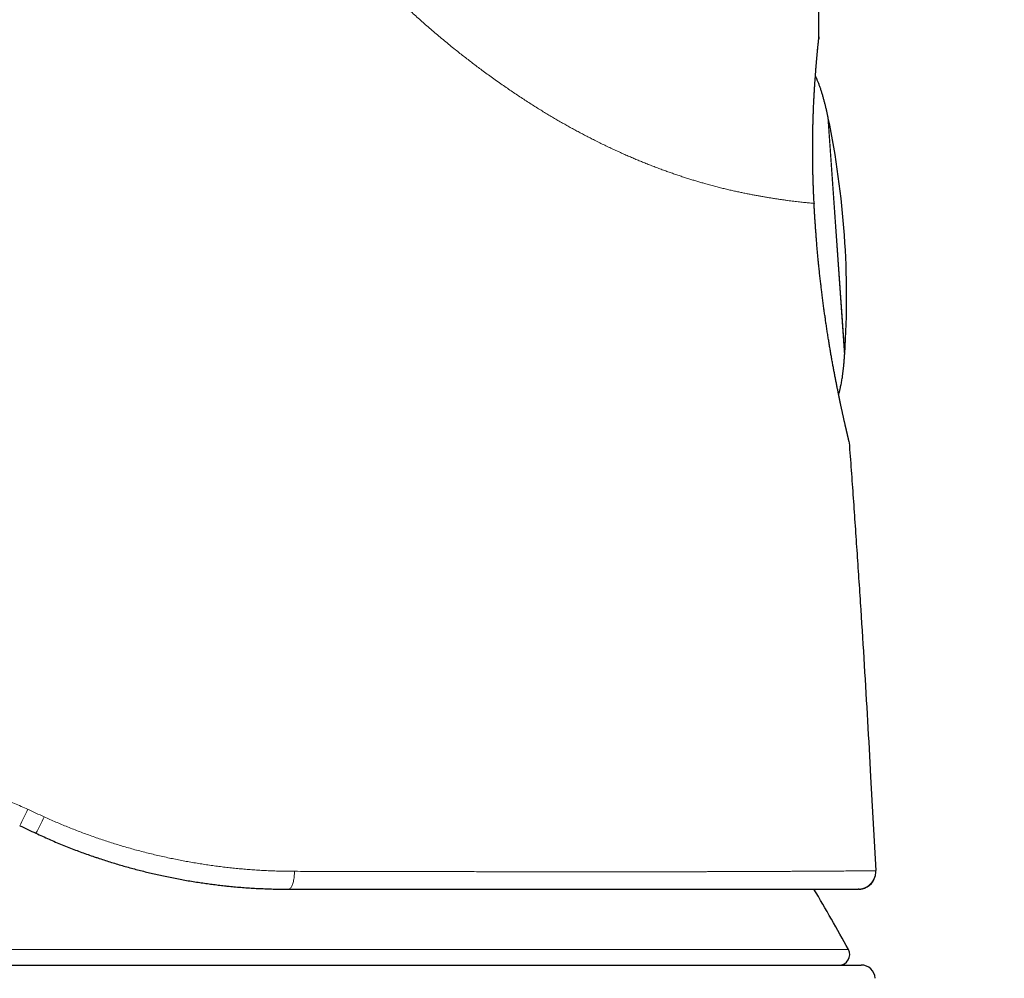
# Model space of a CAD drawing. Header units: millimetres. Extents: x 8 to 601, y 12 to 507.
# Tile 145 of 150: x 456 to 484, y 458 to 485. Entities that reach past the tile are written whole.
import ezdxf

# ---------------------------------------------------------------- set-up
doc = ezdxf.new("R2010")
doc.units = ezdxf.units.MM

msp = doc.modelspace()

# ---------------------------------------------------------------- linework, layer by layer
at = {"color": 8, "linetype": 'Continuous', "lineweight": 0}
for p, q in [((478.653, 482.703), (479.127, 475.92)), ((478.661, 482.666), (479.13, 475.958)), ((479.254, 473.46), (479.256, 473.436)), ((480.002, 461.104), (479.999, 461.094)), ((430.712, 459.005), (479.234, 459.005))]:
    msp.add_line(p, q, dxfattribs=at)
at = {"color": 7, "linetype": 'Continuous', "lineweight": 30}
for p, q in [((479.868, 463.92), (480.015, 461.248)), ((480.002, 461.104), (480.002, 461.104)), ((479.538, 460.721), (479.515, 460.72)), ((430.351, 458.562), (479.596, 458.562))]:
    msp.add_line(p, q, dxfattribs=at)
at = {"color": 7, "linetype": 'Continuous', "lineweight": 30, "flags": 128}
msp.add_lwpolyline([(478.395, 484.979), (478.394, 484.948), (478.391, 484.922)], dxfattribs=at)
at = {"color": 8, "linetype": 'Continuous', "lineweight": 0, "flags": 128}
msp.add_lwpolyline([(463.3, 460.72), (463.313, 460.722), (463.326, 460.726), (463.338, 460.733), (463.351, 460.743), (463.363, 460.756), (463.375, 460.771), (463.387, 460.789), (463.398, 460.809), (463.408, 460.832), (463.418, 460.857), (463.427, 460.884), (463.436, 460.912), (463.443, 460.943), (463.45, 460.975), (463.456, 461.009), (463.461, 461.044), (463.465, 461.08), (463.469, 461.116), (463.471, 461.153), (463.472, 461.191), (463.472, 461.229)], dxfattribs=at)
at = {"color": 7, "linetype": 'Continuous', "lineweight": 30}
for centre, radius, start, end in [((454.183, 477.584), 25, 4, 11.7288), ((454.183, 477.584), 25, 356.2712, 4), ((478.957, 473.414), 0.3, 8.82, 15.4703), ((479.515, 461.22), 0.5, 346.5648, 3.1337), ((479.515, 461.22), 0.5, 273.145, 345.4102), ((435.337, 435.067), 50, 28.6049, 30.8696), ((478.971, 458.862), 0.3, 270, 28.6049), ((479.596, 458.162), 0.4, 3.3019, 90)]:
    msp.add_arc(centre, radius, start, end, dxfattribs=at)
at = {"color": 8, "linetype": 'Continuous', "lineweight": 0}
for centre, radius, start, end in [((449.017, 466.051), 7.515, 332.0419, 335.9951), ((452.837, 464.268), 3.817, 329.1966, 337.0524)]:
    msp.add_arc(centre, radius, start, end, dxfattribs=at)
for points, knots in [([(460.225, 496.996), (460.236, 496.925), (460.257, 496.783), (460.292, 496.571), (460.331, 496.359), (460.373, 496.148), (460.418, 495.937), (460.466, 495.73), (460.515, 495.529), (460.567, 495.331), (460.621, 495.134), (460.678, 494.938), (460.738, 494.742), (460.8, 494.547), (460.865, 494.352), (460.932, 494.158), (461.002, 493.965), (461.074, 493.773), (461.147, 493.583), (461.223, 493.396), (461.301, 493.208), (461.383, 493.017), (461.47, 492.821), (461.562, 492.622), (461.656, 492.423), (461.752, 492.225), (461.852, 492.028), (461.951, 491.836), (462.051, 491.648), (462.151, 491.465), (462.253, 491.283), (462.357, 491.102), (462.467, 490.914), (462.584, 490.721), (462.707, 490.522), (462.833, 490.325), (462.96, 490.128), (463.091, 489.933), (463.223, 489.74), (463.358, 489.547), (463.492, 489.359), (463.627, 489.176), (463.76, 488.997), (463.896, 488.819), (464.034, 488.643), (464.173, 488.468), (464.312, 488.297), (464.449, 488.131), (464.585, 487.97), (464.722, 487.81), (464.861, 487.651), (465.001, 487.494), (465.142, 487.338), (465.284, 487.183), (465.428, 487.029), (465.573, 486.877), (465.718, 486.727), (465.863, 486.58), (466.008, 486.434), (466.155, 486.29), (466.298, 486.151), (466.439, 486.017), (466.576, 485.888), (466.714, 485.76), (466.853, 485.633), (466.993, 485.508), (467.132, 485.384), (467.278, 485.257), (467.428, 485.127), (467.583, 484.996), (467.739, 484.866), (467.895, 484.737), (468.043, 484.618), (468.183, 484.506), (468.314, 484.404), (468.445, 484.302), (468.576, 484.201), (468.708, 484.102), (468.847, 483.998), (468.994, 483.89), (469.149, 483.779), (469.304, 483.668), (469.455, 483.563), (469.602, 483.462), (469.745, 483.365), (469.888, 483.27), (470.031, 483.176), (470.173, 483.084), (470.315, 482.994), (470.452, 482.908), (470.586, 482.826), (470.715, 482.748), (470.843, 482.672), (470.972, 482.597), (471.099, 482.524), (471.226, 482.452), (471.353, 482.381), (471.479, 482.312), (471.605, 482.245), (471.73, 482.179), (471.854, 482.115), (471.985, 482.048), (472.122, 481.979), (472.266, 481.908), (472.409, 481.84), (472.547, 481.775), (472.681, 481.714), (472.81, 481.655), (472.938, 481.599), (473.065, 481.543), (473.191, 481.49), (473.316, 481.438), (473.444, 481.386), (473.575, 481.334), (473.708, 481.282), (473.84, 481.232), (473.971, 481.183), (474.1, 481.137), (474.227, 481.092), (474.353, 481.049), (474.477, 481.007), (474.6, 480.967), (474.72, 480.929), (474.838, 480.893), (474.953, 480.858), (475.067, 480.825), (475.19, 480.79), (475.322, 480.753), (475.462, 480.716), (475.599, 480.681), (475.733, 480.648), (475.863, 480.617), (475.99, 480.588), (476.113, 480.561), (476.233, 480.536), (476.352, 480.512), (476.467, 480.489), (476.581, 480.467), (476.692, 480.447), (476.799, 480.428), (476.904, 480.41), (477.005, 480.394), (477.107, 480.378), (477.209, 480.362), (477.311, 480.347), (477.409, 480.333), (477.503, 480.32), (477.593, 480.308), (477.68, 480.297), (477.763, 480.287), (477.843, 480.278), (477.921, 480.27), (477.996, 480.262), (478.066, 480.255), (478.133, 480.248), (478.196, 480.243), (478.235, 480.239), (478.254, 480.238)], [0, 0, 0, 0, 0.006533, 0.013067, 0.0196, 0.026133, 0.032666, 0.039199, 0.045358, 0.051517, 0.057676, 0.063836, 0.069995, 0.076155, 0.082316, 0.088477, 0.094638, 0.100799, 0.10685, 0.112901, 0.118952, 0.125003, 0.131538, 0.138072, 0.144607, 0.151141, 0.157675, 0.164209, 0.170369, 0.17653, 0.18269, 0.18885, 0.195009, 0.201884, 0.208758, 0.215632, 0.222506, 0.22938, 0.236253, 0.243127, 0.250001, 0.256533, 0.263065, 0.269598, 0.276131, 0.282664, 0.289198, 0.295358, 0.301518, 0.307678, 0.313838, 0.319998, 0.326159, 0.332319, 0.33848, 0.344641, 0.350802, 0.356852, 0.362903, 0.368953, 0.375003, 0.380603, 0.386203, 0.391802, 0.397401, 0.403, 0.408599, 0.414198, 0.420358, 0.426517, 0.432677, 0.438837, 0.444997, 0.45013, 0.455264, 0.460398, 0.465531, 0.470665, 0.475799, 0.48185, 0.487901, 0.493952, 0.500004, 0.505605, 0.511206, 0.516806, 0.522407, 0.528007, 0.533606, 0.539205, 0.544338, 0.54947, 0.554601, 0.559733, 0.564864, 0.569996, 0.575128, 0.58026, 0.585392, 0.590525, 0.595658, 0.600791, 0.606842, 0.612893, 0.618944, 0.624996, 0.630597, 0.636198, 0.641799, 0.647399, 0.653, 0.6586, 0.6642, 0.67036, 0.67652, 0.68268, 0.68884, 0.695001, 0.701161, 0.70732, 0.71348, 0.719639, 0.725798, 0.731848, 0.737897, 0.743947, 0.749997, 0.757837, 0.765678, 0.773519, 0.78136, 0.789201, 0.796901, 0.804602, 0.812302, 0.820002, 0.827859, 0.835716, 0.843573, 0.85143, 0.859287, 0.867142, 0.874998, 0.883745, 0.892493, 0.90124, 0.909989, 0.918737, 0.927487, 0.936237, 0.944987, 0.954155, 0.963324, 0.972493, 0.981662, 0.990831, 1, 1, 1, 1]), ([(478.254, 480.238), (478.253, 480.261), (478.25, 480.307), (478.247, 480.375), (478.244, 480.444), (478.241, 480.512), (478.238, 480.579), (478.235, 480.646), (478.232, 480.712), (478.23, 480.778), (478.228, 480.848), (478.225, 480.922), (478.223, 481), (478.221, 481.078), (478.219, 481.155), (478.218, 481.232), (478.216, 481.309), (478.215, 481.386), (478.214, 481.462), (478.213, 481.537), (478.213, 481.612), (478.213, 481.687), (478.212, 481.759), (478.213, 481.83), (478.213, 481.898), (478.213, 481.966), (478.214, 482.034), (478.214, 482.102), (478.215, 482.17), (478.216, 482.239), (478.218, 482.307), (478.219, 482.374), (478.221, 482.441), (478.222, 482.506), (478.224, 482.571), (478.226, 482.636), (478.228, 482.701), (478.23, 482.767), (478.233, 482.832), (478.235, 482.895), (478.238, 482.958), (478.241, 483.021), (478.244, 483.082), (478.247, 483.142), (478.25, 483.202), (478.253, 483.261), (478.256, 483.319), (478.26, 483.375), (478.263, 483.429), (478.266, 483.481), (478.269, 483.533), (478.273, 483.584), (478.276, 483.634), (478.28, 483.684), (478.283, 483.733), (478.287, 483.781), (478.29, 483.828), (478.294, 483.875), (478.298, 483.92), (478.301, 483.965), (478.305, 484.01), (478.309, 484.054), (478.312, 484.099), (478.316, 484.142), (478.32, 484.185), (478.323, 484.226), (478.327, 484.266), (478.331, 484.305), (478.334, 484.342), (478.337, 484.379), (478.341, 484.415), (478.344, 484.45), (478.347, 484.483), (478.35, 484.514), (478.353, 484.544), (478.356, 484.574), (478.359, 484.602), (478.361, 484.629), (478.364, 484.655), (478.367, 484.681), (478.369, 484.705), (478.371, 484.729), (478.373, 484.751), (478.376, 484.772), (478.378, 484.793), (478.379, 484.812), (478.381, 484.831), (478.383, 484.849), (478.385, 484.866), (478.386, 484.882), (478.388, 484.896), (478.389, 484.91), (478.39, 484.922), (478.391, 484.933), (478.392, 484.943), (478.393, 484.952), (478.394, 484.959), (478.394, 484.965), (478.395, 484.97), (478.395, 484.974), (478.395, 484.977), (478.395, 484.978), (478.395, 484.978), (478.395, 484.979)], [0, 0, 0, 0, 0.008782, 0.017551, 0.026311, 0.035062, 0.043806, 0.052389, 0.060968, 0.069545, 0.078122, 0.088334, 0.098549, 0.108771, 0.119002, 0.129289, 0.139615, 0.149921, 0.160209, 0.170481, 0.180739, 0.190986, 0.201224, 0.21087, 0.220512, 0.230152, 0.23979, 0.24943, 0.259477, 0.269491, 0.279473, 0.289425, 0.299349, 0.309247, 0.319122, 0.328974, 0.339273, 0.349553, 0.359814, 0.370061, 0.380294, 0.390516, 0.400729, 0.410936, 0.421139, 0.43134, 0.441541, 0.451745, 0.461371, 0.471002, 0.480642, 0.490293, 0.499955, 0.509701, 0.519452, 0.52921, 0.538979, 0.54876, 0.558554, 0.568365, 0.578194, 0.588513, 0.598858, 0.609229, 0.61963, 0.629964, 0.640191, 0.650421, 0.660656, 0.6709, 0.681154, 0.691421, 0.701704, 0.711416, 0.721147, 0.730898, 0.740672, 0.750471, 0.760273, 0.770067, 0.779853, 0.789635, 0.799414, 0.809194, 0.818976, 0.828764, 0.839025, 0.849298, 0.859584, 0.869888, 0.880202, 0.890494, 0.900764, 0.911015, 0.92125, 0.931472, 0.941684, 0.95189, 0.961508, 0.971126, 0.980746, 0.990369, 1, 1, 1, 1]), ([(478.253, 480.238), (478.255, 480.214), (478.257, 480.167), (478.261, 480.095), (478.265, 480.024), (478.27, 479.953), (478.274, 479.882), (478.279, 479.812), (478.284, 479.742), (478.288, 479.673), (478.292, 479.626), (478.293, 479.603)], [0, 0, 0, 0, 0.1127541, 0.2252714, 0.3375724, 0.4496772, 0.5616059, 0.6713838, 0.7810298, 0.8905624, 1, 1, 1, 1]), ([(478.254, 480.238), (478.254, 480.238), (478.255, 480.237), (478.255, 480.237), (478.256, 480.236), (478.256, 480.236), (478.257, 480.235), (478.257, 480.235), (478.258, 480.234), (478.258, 480.234), (478.258, 480.233), (478.259, 480.233), (478.259, 480.232), (478.259, 480.231), (478.259, 480.231), (478.259, 480.23), (478.259, 480.23), (478.259, 480.23)], [0, 0, 0, 0, 0.0651788, 0.130722, 0.196628, 0.2628947, 0.3295201, 0.3953028, 0.4614271, 0.5278908, 0.5946914, 0.6631999, 0.7320535, 0.8012492, 0.870784, 0.9406544, 1, 1, 1, 1]), ([(478.293, 479.603), (478.295, 479.579), (478.298, 479.53), (478.303, 479.456), (478.308, 479.382), (478.314, 479.309), (478.319, 479.236), (478.325, 479.163), (478.33, 479.091), (478.336, 479.018), (478.343, 478.946), (478.349, 478.873), (478.356, 478.799), (478.362, 478.726), (478.369, 478.652), (478.376, 478.579), (478.383, 478.506), (478.391, 478.43), (478.399, 478.352), (478.408, 478.271), (478.416, 478.19), (478.425, 478.11), (478.434, 478.029), (478.444, 477.949), (478.453, 477.869), (478.462, 477.793), (478.471, 477.72), (478.48, 477.65), (478.488, 477.581), (478.496, 477.524), (478.501, 477.481), (478.505, 477.45), (478.509, 477.419), (478.513, 477.388), (478.517, 477.358), (478.521, 477.327), (478.525, 477.299), (478.529, 477.271), (478.533, 477.242), (478.538, 477.207), (478.543, 477.169), (478.549, 477.129), (478.554, 477.087), (478.561, 477.041), (478.568, 476.991), (478.576, 476.938), (478.583, 476.885), (478.591, 476.833), (478.598, 476.784), (478.606, 476.732), (478.614, 476.678), (478.623, 476.621), (478.633, 476.559), (478.643, 476.49), (478.655, 476.414), (478.668, 476.336), (478.68, 476.26), (478.692, 476.188), (478.703, 476.122), (478.714, 476.061), (478.724, 476.001), (478.734, 475.944), (478.743, 475.888), (478.753, 475.834), (478.762, 475.783), (478.771, 475.734), (478.78, 475.682), (478.79, 475.629), (478.8, 475.575), (478.809, 475.523), (478.819, 475.473), (478.827, 475.426), (478.836, 475.383), (478.843, 475.344), (478.85, 475.307), (478.858, 475.27), (478.865, 475.231), (478.873, 475.19), (478.882, 475.147), (478.89, 475.103), (478.899, 475.058), (478.909, 475.011), (478.918, 474.963), (478.928, 474.917), (478.937, 474.873), (478.945, 474.832), (478.954, 474.79), (478.962, 474.747), (478.971, 474.704), (478.98, 474.661), (478.989, 474.617), (478.999, 474.573), (479.008, 474.529), (479.018, 474.484), (479.027, 474.44), (479.036, 474.398), (479.045, 474.357), (479.053, 474.319), (479.062, 474.28), (479.07, 474.241), (479.079, 474.202), (479.087, 474.166), (479.094, 474.131), (479.102, 474.098), (479.109, 474.067), (479.115, 474.038), (479.121, 474.011), (479.127, 473.986), (479.132, 473.962), (479.138, 473.937), (479.144, 473.91), (479.151, 473.881), (479.157, 473.853), (479.164, 473.826), (479.17, 473.799), (479.176, 473.774), (479.181, 473.75), (479.187, 473.726), (479.192, 473.703), (479.197, 473.681), (479.202, 473.66), (479.207, 473.64), (479.212, 473.62), (479.216, 473.602), (479.22, 473.584), (479.224, 473.568), (479.228, 473.552), (479.232, 473.537), (479.235, 473.524), (479.238, 473.511), (479.241, 473.499), (479.243, 473.488), (479.246, 473.479), (479.248, 473.47), (479.25, 473.462), (479.252, 473.455), (479.253, 473.449), (479.254, 473.445), (479.255, 473.441), (479.256, 473.438), (479.256, 473.436), (479.256, 473.436), (479.256, 473.436)], [0, 0, 0, 0, 0.007868, 0.015732, 0.023593, 0.031452, 0.039308, 0.047022, 0.054735, 0.062447, 0.070157, 0.078024, 0.08589, 0.093756, 0.101622, 0.109489, 0.117355, 0.125222, 0.133983, 0.142745, 0.151508, 0.160272, 0.169038, 0.177804, 0.186572, 0.195341, 0.203059, 0.210778, 0.218499, 0.22622, 0.229687, 0.233154, 0.236622, 0.240089, 0.243557, 0.247025, 0.250494, 0.253113, 0.256423, 0.260423, 0.265113, 0.269473, 0.274296, 0.279583, 0.285334, 0.291549, 0.298228, 0.303802, 0.309662, 0.315808, 0.322242, 0.328961, 0.335968, 0.344753, 0.353951, 0.363561, 0.373583, 0.382344, 0.390436, 0.398291, 0.405909, 0.41329, 0.420562, 0.427588, 0.434369, 0.440905, 0.447195, 0.455061, 0.462506, 0.469531, 0.476591, 0.483168, 0.489263, 0.494876, 0.500007, 0.505375, 0.511074, 0.517103, 0.523463, 0.530153, 0.537047, 0.544259, 0.551792, 0.559644, 0.566156, 0.572873, 0.579795, 0.586922, 0.594254, 0.601655, 0.609253, 0.61705, 0.625044, 0.633516, 0.641776, 0.649825, 0.657663, 0.66529, 0.672705, 0.681172, 0.689346, 0.697225, 0.70481, 0.712246, 0.719375, 0.726197, 0.732713, 0.738922, 0.744824, 0.750419, 0.758235, 0.76605, 0.773864, 0.781678, 0.789491, 0.797165, 0.804838, 0.812512, 0.820185, 0.828014, 0.835844, 0.843674, 0.851504, 0.859335, 0.867167, 0.874999, 0.882816, 0.890634, 0.898454, 0.906277, 0.914101, 0.921788, 0.929479, 0.937172, 0.94487, 0.952729, 0.960592, 0.968461, 0.976336, 0.984217, 0.992105, 1, 1, 1, 1]), ([(455.882, 462.994), (455.82, 463.022), (455.696, 463.078), (455.508, 463.16), (455.319, 463.239), (455.13, 463.317), (454.94, 463.392), (454.752, 463.463), (454.568, 463.531), (454.387, 463.596), (454.205, 463.659), (454.022, 463.72), (453.832, 463.781), (453.634, 463.842), (453.428, 463.903), (453.222, 463.961), (453.015, 464.017), (452.807, 464.071), (452.599, 464.122), (452.391, 464.171), (452.185, 464.216), (451.983, 464.258), (451.784, 464.297), (451.584, 464.335), (451.384, 464.369), (451.184, 464.402), (450.987, 464.432), (450.794, 464.459), (450.605, 464.483), (450.415, 464.506), (450.226, 464.526), (450.036, 464.544), (449.846, 464.561), (449.656, 464.575), (449.466, 464.588), (449.276, 464.598), (449.088, 464.606), (448.9, 464.613), (448.714, 464.617), (448.527, 464.619), (448.403, 464.619), (448.341, 464.619)], [0, 0, 0, 0, 0.026088, 0.052164, 0.078229, 0.104285, 0.130332, 0.156372, 0.180918, 0.205459, 0.229997, 0.254531, 0.279064, 0.306444, 0.333823, 0.361205, 0.388589, 0.415977, 0.443372, 0.470773, 0.498183, 0.524241, 0.550308, 0.576388, 0.602481, 0.628588, 0.654712, 0.679358, 0.704022, 0.728703, 0.753404, 0.778126, 0.802869, 0.827636, 0.852428, 0.877246, 0.902092, 0.926523, 0.950983, 0.975475, 1, 1, 1, 1]), ([(456.351, 462.78), (456.273, 462.815), (456.117, 462.887), (455.96, 462.958), (455.882, 462.994)], [0, 0, 0, 0, 0.500029, 1, 1, 1, 1]), ([(463.472, 461.229), (463.41, 461.229), (463.286, 461.23), (463.098, 461.233), (462.911, 461.239), (462.723, 461.247), (462.535, 461.256), (462.35, 461.268), (462.169, 461.281), (461.991, 461.296), (461.813, 461.313), (461.635, 461.331), (461.458, 461.352), (461.28, 461.374), (461.102, 461.398), (460.924, 461.424), (460.746, 461.452), (460.569, 461.482), (460.394, 461.513), (460.219, 461.546), (460.045, 461.58), (459.866, 461.618), (459.683, 461.658), (459.495, 461.702), (459.308, 461.747), (459.121, 461.795), (458.935, 461.845), (458.752, 461.896), (458.573, 461.948), (458.399, 462.001), (458.224, 462.056), (458.05, 462.113), (457.877, 462.171), (457.704, 462.232), (457.531, 462.294), (457.359, 462.358), (457.187, 462.425), (457.018, 462.493), (456.849, 462.562), (456.683, 462.632), (456.517, 462.705), (456.406, 462.755), (456.351, 462.78)], [0, 0, 0, 0, 0.026497, 0.052955, 0.079378, 0.105765, 0.132119, 0.158441, 0.183232, 0.207998, 0.23274, 0.257459, 0.282157, 0.306835, 0.331494, 0.356135, 0.38076, 0.405369, 0.429526, 0.45367, 0.477803, 0.501927, 0.527967, 0.553998, 0.580022, 0.606039, 0.632052, 0.658061, 0.682582, 0.707103, 0.731624, 0.756148, 0.780674, 0.805205, 0.829741, 0.854284, 0.878835, 0.903396, 0.927528, 0.951672, 0.975829, 1, 1, 1, 1]), ([(480.015, 461.248), (480.014, 461.248), (480.013, 461.248), (480.005, 461.248), (479.992, 461.247), (479.974, 461.247), (479.951, 461.247), (479.922, 461.247), (479.89, 461.246), (479.854, 461.246), (479.815, 461.245), (479.772, 461.245), (479.725, 461.244), (479.674, 461.244), (479.615, 461.243), (479.548, 461.242), (479.471, 461.241), (479.389, 461.241), (479.301, 461.24), (479.208, 461.239), (479.11, 461.238), (479.008, 461.237), (478.901, 461.237), (478.792, 461.236), (478.681, 461.235), (478.568, 461.235), (478.451, 461.234), (478.329, 461.233), (478.203, 461.232), (478.073, 461.232), (477.933, 461.231), (477.785, 461.23), (477.627, 461.229), (477.463, 461.228), (477.295, 461.227), (477.126, 461.227), (476.956, 461.226), (476.785, 461.225), (476.666, 461.224), (476.601, 461.224), (476.592, 461.224), (476.583, 461.224), (476.573, 461.224), (476.564, 461.224), (476.555, 461.224), (476.549, 461.224), (476.543, 461.224), (476.535, 461.223), (476.523, 461.223), (476.508, 461.223), (476.49, 461.223), (476.468, 461.223), (476.439, 461.223), (476.403, 461.223), (476.358, 461.223), (476.307, 461.223), (476.251, 461.222), (476.189, 461.222), (476.121, 461.222), (476.048, 461.222), (475.968, 461.221), (475.885, 461.221), (475.798, 461.221), (475.707, 461.221), (475.611, 461.22), (475.508, 461.22), (475.4, 461.22), (475.287, 461.22), (475.168, 461.219), (475.043, 461.219), (474.911, 461.219), (474.773, 461.218), (474.628, 461.218), (474.476, 461.218), (474.318, 461.218), (474.185, 461.218), (474.1, 461.218), (474.065, 461.217), (474.05, 461.217), (474.037, 461.217), (473.985, 461.217), (473.856, 461.217), (473.647, 461.217), (473.396, 461.217), (473.141, 461.217), (472.882, 461.217), (472.619, 461.217), (472.353, 461.217), (472.082, 461.217), (471.808, 461.217), (471.53, 461.217), (471.25, 461.217), (470.969, 461.217), (470.685, 461.217), (470.398, 461.218), (470.116, 461.218), (469.837, 461.218), (469.563, 461.218), (469.286, 461.219), (469.007, 461.219), (468.725, 461.219), (468.441, 461.22), (468.144, 461.22), (467.835, 461.221), (467.514, 461.221), (467.189, 461.222), (466.862, 461.222), (466.532, 461.223), (466.199, 461.223), (465.864, 461.224), (465.526, 461.225), (465.186, 461.225), (464.845, 461.226), (464.504, 461.227), (464.162, 461.227), (463.819, 461.228), (463.588, 461.229), (463.472, 461.229)], [0, 0, 0, 0, 0.011269, 0.022541, 0.033815, 0.045092, 0.05637, 0.067648, 0.078927, 0.089265, 0.099601, 0.109935, 0.120267, 0.130595, 0.140918, 0.1533, 0.165672, 0.178034, 0.190384, 0.20272, 0.214822, 0.226907, 0.238974, 0.251022, 0.262168, 0.27332, 0.284477, 0.295657, 0.306844, 0.318036, 0.329232, 0.341551, 0.353874, 0.366199, 0.378527, 0.390855, 0.402363, 0.413871, 0.425377, 0.425973, 0.426568, 0.427164, 0.427759, 0.428354, 0.42895, 0.429469, 0.429563, 0.430247, 0.430997, 0.43188, 0.433104, 0.434515, 0.436113, 0.438594, 0.441424, 0.444601, 0.448128, 0.452002, 0.456146, 0.460625, 0.46544, 0.470591, 0.475646, 0.480987, 0.486613, 0.492526, 0.498723, 0.505088, 0.511728, 0.518643, 0.525834, 0.533301, 0.541043, 0.549061, 0.557354, 0.565797, 0.569597, 0.570349, 0.571104, 0.57186, 0.572371, 0.579035, 0.591329, 0.603623, 0.615915, 0.628207, 0.640498, 0.652789, 0.66508, 0.67737, 0.68966, 0.701951, 0.714021, 0.726092, 0.738163, 0.750234, 0.761408, 0.772582, 0.783757, 0.794932, 0.806109, 0.817285, 0.828463, 0.84076, 0.853059, 0.86536, 0.877662, 0.889967, 0.902275, 0.914586, 0.9269, 0.939218, 0.951541, 0.963647, 0.975759, 0.987877, 1, 1, 1, 1])]:
    msp.add_open_spline(points, degree=3, knots=knots, dxfattribs=at)
at = {"color": 7, "linetype": 'Continuous', "lineweight": 30}
for points, knots in [([(478.395, 484.979), (478.394, 485.097), (478.391, 485.334), (478.393, 485.689), (478.4, 486.044), (478.411, 486.355), (478.425, 486.622), (478.439, 486.845), (478.456, 487.068), (478.476, 487.29), (478.498, 487.5), (478.521, 487.697), (478.546, 487.881), (478.573, 488.066), (478.602, 488.249), (478.635, 488.433), (478.667, 488.602), (478.7, 488.758), (478.732, 488.901), (478.765, 489.043), (478.801, 489.185), (478.839, 489.327), (478.876, 489.458), (478.913, 489.581), (478.948, 489.694), (478.985, 489.806), (479.024, 489.918), (479.064, 490.03), (479.104, 490.138), (479.146, 490.244), (479.188, 490.348), (479.231, 490.451), (479.276, 490.553), (479.323, 490.654), (479.371, 490.755), (479.42, 490.855), (479.471, 490.955), (479.524, 491.053), (479.574, 491.144), (479.621, 491.227), (479.666, 491.303), (479.711, 491.378), (479.757, 491.452), (479.807, 491.53), (479.86, 491.611), (479.917, 491.695), (479.976, 491.778), (480.035, 491.86), (480.096, 491.942), (480.158, 492.022), (480.219, 492.099), (480.28, 492.174), (480.34, 492.245), (480.4, 492.315), (480.462, 492.385), (480.525, 492.454), (480.588, 492.522), (480.653, 492.589), (480.718, 492.655), (480.785, 492.72), (480.852, 492.785), (480.92, 492.848), (480.992, 492.915), (481.07, 492.984), (481.153, 493.055), (481.237, 493.126), (481.324, 493.196), (481.412, 493.265), (481.502, 493.335), (481.593, 493.402), (481.685, 493.469), (481.779, 493.534), (481.872, 493.598), (481.97, 493.663), (482.072, 493.729), (482.179, 493.795), (482.286, 493.86), (482.393, 493.923), (482.512, 493.99), (482.642, 494.062), (482.783, 494.137), (482.925, 494.209), (483.068, 494.28), (483.212, 494.349), (483.357, 494.415), (483.509, 494.483), (483.615, 494.528), (483.671, 494.552)], [0, 0, 0, 0, 0.030144, 0.060287, 0.090433, 0.120582, 0.139534, 0.158486, 0.177437, 0.196388, 0.215341, 0.231136, 0.24693, 0.262724, 0.278516, 0.294308, 0.310099, 0.322508, 0.334918, 0.34733, 0.359741, 0.372151, 0.38456, 0.39461, 0.404659, 0.414708, 0.424756, 0.434805, 0.444855, 0.454331, 0.463809, 0.473286, 0.482764, 0.492241, 0.501718, 0.511194, 0.520669, 0.530143, 0.539616, 0.54706, 0.554503, 0.561946, 0.569389, 0.576833, 0.585446, 0.59406, 0.602674, 0.611288, 0.619902, 0.628517, 0.637131, 0.645028, 0.652924, 0.660821, 0.668717, 0.676612, 0.684508, 0.692403, 0.700297, 0.708192, 0.716087, 0.723982, 0.731878, 0.741184, 0.750491, 0.759799, 0.769107, 0.778758, 0.788408, 0.798058, 0.807707, 0.817355, 0.827002, 0.836649, 0.84726, 0.857871, 0.868484, 0.879097, 0.889711, 0.90325, 0.916789, 0.930328, 0.943866, 0.957402, 0.970939, 0.984476, 1, 1, 1, 1]), ([(478.259, 480.229), (478.258, 480.251), (478.256, 480.293), (478.253, 480.355), (478.25, 480.417), (478.247, 480.477), (478.244, 480.542), (478.242, 480.612), (478.239, 480.686), (478.236, 480.755), (478.234, 480.821), (478.232, 480.882), (478.23, 480.942), (478.229, 481), (478.227, 481.057), (478.226, 481.116), (478.225, 481.176), (478.224, 481.238), (478.223, 481.299), (478.222, 481.357), (478.221, 481.418), (478.22, 481.483), (478.22, 481.55), (478.219, 481.615), (478.219, 481.678), (478.219, 481.739), (478.219, 481.796), (478.219, 481.849), (478.219, 481.9), (478.22, 481.949), (478.22, 481.998), (478.22, 482.051), (478.221, 482.108), (478.222, 482.169), (478.223, 482.229), (478.224, 482.29), (478.225, 482.351), (478.226, 482.411), (478.227, 482.472), (478.229, 482.533), (478.231, 482.593), (478.232, 482.654), (478.234, 482.713), (478.236, 482.775), (478.238, 482.837), (478.241, 482.901), (478.243, 482.964), (478.246, 483.026), (478.249, 483.087), (478.252, 483.148), (478.255, 483.208), (478.258, 483.267), (478.261, 483.325), (478.264, 483.382), (478.267, 483.438), (478.271, 483.493), (478.274, 483.546), (478.277, 483.598), (478.281, 483.647), (478.284, 483.695), (478.287, 483.741), (478.291, 483.787), (478.294, 483.832), (478.297, 483.876), (478.3, 483.921), (478.304, 483.966), (478.307, 484.012), (478.311, 484.057), (478.314, 484.101), (478.318, 484.143), (478.321, 484.185), (478.324, 484.225), (478.328, 484.265), (478.331, 484.303), (478.334, 484.341), (478.337, 484.377), (478.34, 484.411), (478.343, 484.445), (478.346, 484.475), (478.349, 484.503), (478.351, 484.528), (478.353, 484.553), (478.356, 484.577), (478.358, 484.601), (478.36, 484.625), (478.363, 484.648), (478.365, 484.671), (478.367, 484.693), (478.369, 484.716), (478.371, 484.737), (478.374, 484.758), (478.376, 484.778), (478.378, 484.8), (478.381, 484.824), (478.383, 484.85), (478.386, 484.876), (478.389, 484.898), (478.39, 484.917), (478.392, 484.933), (478.393, 484.948), (478.394, 484.959), (478.394, 484.964), (478.394, 484.966)], [0, 0, 0, 0, 0.008531, 0.016929, 0.025194, 0.033325, 0.041324, 0.051598, 0.061645, 0.071465, 0.080042, 0.088439, 0.096656, 0.104693, 0.112551, 0.120229, 0.129206, 0.137924, 0.146385, 0.154588, 0.162534, 0.172549, 0.182123, 0.191255, 0.200663, 0.209552, 0.217922, 0.225773, 0.233132, 0.240386, 0.247666, 0.254973, 0.264196, 0.273462, 0.28277, 0.29212, 0.301513, 0.31112, 0.320771, 0.330467, 0.340208, 0.349993, 0.359821, 0.36966, 0.380484, 0.391308, 0.402134, 0.412961, 0.42379, 0.434621, 0.445455, 0.456292, 0.467133, 0.477977, 0.488633, 0.499293, 0.509961, 0.520635, 0.530515, 0.540392, 0.550265, 0.560135, 0.570001, 0.579865, 0.589726, 0.600571, 0.611412, 0.622252, 0.633089, 0.643925, 0.65476, 0.665593, 0.676426, 0.687258, 0.69809, 0.708728, 0.719365, 0.730003, 0.740641, 0.749258, 0.757961, 0.766793, 0.775755, 0.784846, 0.794068, 0.803419, 0.812901, 0.822974, 0.833191, 0.843552, 0.854057, 0.864707, 0.875501, 0.891967, 0.908973, 0.926805, 0.945483, 0.957666, 0.970195, 0.983077, 0.996315, 1, 1, 1, 1]), ([(478.653, 482.703), (478.646, 482.734), (478.633, 482.796), (478.613, 482.888), (478.591, 482.982), (478.568, 483.075), (478.544, 483.169), (478.517, 483.263), (478.49, 483.356), (478.466, 483.432), (478.446, 483.492), (478.43, 483.537), (478.415, 483.58), (478.399, 483.623), (478.383, 483.665), (478.366, 483.706), (478.351, 483.742), (478.338, 483.773), (478.326, 483.8), (478.315, 483.825), (478.305, 483.847), (478.298, 483.86), (478.296, 483.864)], [0, 0, 0, 0, 0.077378, 0.155357, 0.23407, 0.313456, 0.393292, 0.473227, 0.552814, 0.63154, 0.670633, 0.7093, 0.747474, 0.785089, 0.822081, 0.858393, 0.893971, 0.917983, 0.941613, 0.964852, 0.987691, 1, 1, 1, 1]), ([(478.661, 482.665), (478.66, 482.669), (478.659, 482.677), (478.656, 482.687), (478.655, 482.696), (478.653, 482.701), (478.653, 482.704)], [0, 0, 0, 0, 0.339906, 0.559886, 0.779913, 1, 1, 1, 1]), ([(478.259, 480.23), (478.259, 480.23), (478.259, 480.23), (478.259, 480.229), (478.259, 480.229), (478.259, 480.228), (478.259, 480.227), (478.259, 480.227), (478.258, 480.226), (478.258, 480.226), (478.258, 480.226), (478.258, 480.226)], [0, 0, 0, 0, 0.020968, 0.157183, 0.293726, 0.430886, 0.568656, 0.707027, 0.845991, 0.983043, 1, 1, 1, 1]), ([(478.297, 479.599), (478.297, 479.607), (478.295, 479.627), (478.293, 479.66), (478.29, 479.699), (478.287, 479.742), (478.284, 479.788), (478.281, 479.837), (478.278, 479.887), (478.274, 479.939), (478.271, 479.992), (478.268, 480.048), (478.264, 480.106), (478.261, 480.166), (478.259, 480.206), (478.258, 480.226)], [0, 0, 0, 0, 0.037279, 0.095456, 0.158545, 0.226559, 0.299509, 0.377413, 0.46029, 0.540649, 0.625225, 0.714044, 0.807132, 0.90452, 1, 1, 1, 1]), ([(478.297, 479.599), (478.298, 479.599), (478.298, 479.599), (478.298, 479.599), (478.298, 479.599), (478.298, 479.6), (478.299, 479.6), (478.299, 479.6), (478.299, 479.6), (478.299, 479.601), (478.299, 479.601), (478.298, 479.601), (478.298, 479.601), (478.298, 479.601), (478.298, 479.602), (478.297, 479.602), (478.297, 479.602), (478.297, 479.602), (478.296, 479.602), (478.296, 479.603), (478.295, 479.603), (478.294, 479.603), (478.294, 479.603), (478.293, 479.603)], [0, 0, 0, 0, 0.030471, 0.079083, 0.127485, 0.175674, 0.223648, 0.271403, 0.318834, 0.366043, 0.413027, 0.459784, 0.506311, 0.551783, 0.59703, 0.642049, 0.686841, 0.739863, 0.792557, 0.84492, 0.896949, 0.948643, 1, 1, 1, 1]), ([(479.254, 473.46), (479.253, 473.462), (479.252, 473.466), (479.251, 473.475), (479.248, 473.484), (479.246, 473.495), (479.243, 473.506), (479.24, 473.519), (479.237, 473.532), (479.234, 473.545), (479.23, 473.558), (479.227, 473.573), (479.223, 473.589), (479.219, 473.606), (479.215, 473.623), (479.211, 473.64), (479.207, 473.657), (479.203, 473.675), (479.198, 473.693), (479.194, 473.713), (479.189, 473.732), (479.184, 473.754), (479.179, 473.776), (479.173, 473.801), (479.167, 473.826), (479.162, 473.851), (479.156, 473.877), (479.15, 473.902), (479.144, 473.928), (479.138, 473.955), (479.132, 473.982), (479.125, 474.011), (479.119, 474.04), (479.112, 474.07), (479.105, 474.101), (479.098, 474.133), (479.091, 474.167), (479.083, 474.202), (479.075, 474.238), (479.067, 474.275), (479.059, 474.313), (479.05, 474.353), (479.041, 474.394), (479.032, 474.435), (479.023, 474.478), (479.014, 474.523), (479.004, 474.568), (478.994, 474.615), (478.984, 474.663), (478.974, 474.711), (478.965, 474.759), (478.955, 474.806), (478.945, 474.854), (478.935, 474.904), (478.925, 474.955), (478.914, 475.007), (478.903, 475.062), (478.892, 475.12), (478.881, 475.177), (478.869, 475.236), (478.858, 475.294), (478.846, 475.353), (478.835, 475.412), (478.824, 475.472), (478.812, 475.532), (478.801, 475.594), (478.79, 475.656), (478.778, 475.719), (478.767, 475.782), (478.756, 475.845), (478.745, 475.909), (478.734, 475.973), (478.723, 476.037), (478.712, 476.102), (478.701, 476.167), (478.69, 476.233), (478.679, 476.299), (478.669, 476.365), (478.658, 476.433), (478.646, 476.504), (478.635, 476.577), (478.624, 476.651), (478.613, 476.724), (478.602, 476.794), (478.592, 476.861), (478.583, 476.925), (478.574, 476.99), (478.564, 477.057), (478.554, 477.126), (478.545, 477.196), (478.535, 477.267), (478.525, 477.34), (478.515, 477.415), (478.505, 477.492), (478.495, 477.57), (478.485, 477.65), (478.476, 477.726), (478.467, 477.798), (478.459, 477.865), (478.451, 477.932), (478.442, 478.003), (478.434, 478.077), (478.425, 478.154), (478.417, 478.232), (478.408, 478.312), (478.4, 478.393), (478.392, 478.469), (478.385, 478.54), (478.378, 478.606), (478.372, 478.673), (478.365, 478.741), (478.359, 478.809), (478.353, 478.878), (478.347, 478.948), (478.341, 479.018), (478.335, 479.089), (478.329, 479.161), (478.323, 479.234), (478.318, 479.305), (478.313, 479.376), (478.308, 479.446), (478.303, 479.517), (478.299, 479.568), (478.298, 479.595), (478.298, 479.599)], [0, 0, 0, 0, 0.011485, 0.022752, 0.033807, 0.044652, 0.055294, 0.065736, 0.075982, 0.085206, 0.094289, 0.103302, 0.112255, 0.121149, 0.129983, 0.137509, 0.144992, 0.152432, 0.15983, 0.167186, 0.174499, 0.181771, 0.189721, 0.197621, 0.20547, 0.213269, 0.221017, 0.228057, 0.23517, 0.242356, 0.249615, 0.256946, 0.264217, 0.271558, 0.278969, 0.286451, 0.294157, 0.301936, 0.309788, 0.317712, 0.325709, 0.333778, 0.341919, 0.350132, 0.358418, 0.366775, 0.375203, 0.383703, 0.392273, 0.400915, 0.408898, 0.416941, 0.425042, 0.433202, 0.441414, 0.449611, 0.458501, 0.467356, 0.476176, 0.484961, 0.493711, 0.502271, 0.510796, 0.519289, 0.527748, 0.536347, 0.544913, 0.553445, 0.561944, 0.570411, 0.578845, 0.587246, 0.595615, 0.603952, 0.612257, 0.62053, 0.62877, 0.636979, 0.645156, 0.654113, 0.663032, 0.671912, 0.680754, 0.689601, 0.696931, 0.704431, 0.712101, 0.71994, 0.727949, 0.73598, 0.744174, 0.752532, 0.761054, 0.769739, 0.778587, 0.787598, 0.796773, 0.804096, 0.81152, 0.819045, 0.826669, 0.835016, 0.84348, 0.852061, 0.860759, 0.869573, 0.878504, 0.885604, 0.892775, 0.900018, 0.907333, 0.91472, 0.922179, 0.929709, 0.937312, 0.944986, 0.952732, 0.96055, 0.96844, 0.975945, 0.983514, 0.991147, 0.998844, 1, 1, 1, 1]), ([(478.958, 474.793), (478.958, 474.793), (478.961, 474.804), (478.967, 474.827), (478.977, 474.864), (478.988, 474.906), (478.998, 474.948), (479.009, 474.998), (479.021, 475.055), (479.034, 475.12), (479.046, 475.185), (479.057, 475.252), (479.069, 475.33), (479.081, 475.42), (479.093, 475.521), (479.104, 475.622), (479.113, 475.722), (479.121, 475.821), (479.125, 475.887), (479.127, 475.92)], [0, 0, 0, 0, 0.001697, 0.027914, 0.064667, 0.102195, 0.140451, 0.179378, 0.236033, 0.293745, 0.352315, 0.411537, 0.471211, 0.560433, 0.649654, 0.738418, 0.826423, 0.913569, 1, 1, 1, 1]), ([(479.127, 475.919), (479.128, 475.923), (479.128, 475.931), (479.129, 475.941), (479.129, 475.95), (479.13, 475.956), (479.13, 475.959)], [0, 0, 0, 0, 0.340109, 0.560108, 0.780067, 1, 1, 1, 1]), ([(479.256, 473.436), (479.295, 472.907), (479.372, 471.851), (479.481, 470.265), (479.586, 468.68), (479.685, 467.094), (479.78, 465.507), (479.839, 464.449), (479.868, 463.92)], [0, 0, 0, 0, 0.1666667, 0.3333333, 0.5, 0.6666667, 0.8333333, 1, 1, 1, 1]), ([(455.655, 462.528), (455.732, 462.492), (455.885, 462.42), (456.039, 462.349), (456.115, 462.313)], [0, 0, 0, 0, 0.500614, 1, 1, 1, 1]), ([(456.115, 462.313), (456.177, 462.284), (456.302, 462.227), (456.489, 462.144), (456.677, 462.063), (456.865, 461.985), (457.054, 461.909), (457.239, 461.837), (457.421, 461.769), (457.599, 461.704), (457.719, 461.663), (457.778, 461.642)], [0, 0, 0, 0, 0.114462, 0.228604, 0.342433, 0.455955, 0.569177, 0.682105, 0.788318, 0.894281, 1, 1, 1, 1]), ([(457.776, 461.644), (457.81, 461.633), (457.901, 461.601), (458.051, 461.552), (458.224, 461.497), (458.398, 461.444), (458.572, 461.393), (458.746, 461.343), (458.92, 461.296), (459.093, 461.251), (459.265, 461.208), (459.438, 461.167), (459.615, 461.126), (459.797, 461.087), (459.984, 461.049), (460.171, 461.013), (460.358, 460.979), (460.545, 460.947), (460.729, 460.917), (460.909, 460.891), (461.086, 460.867), (461.262, 460.844), (461.409, 460.827), (461.496, 460.818), (461.525, 460.815)], [0, 0, 0, 0, 0.027635, 0.074411, 0.121177, 0.167934, 0.214685, 0.261433, 0.308178, 0.354088, 0.4, 0.445914, 0.491834, 0.541429, 0.591034, 0.64065, 0.690281, 0.739928, 0.789595, 0.836445, 0.883318, 0.930215, 0.97714, 1, 1, 1, 1]), ([(479.538, 460.721), (479.54, 460.721), (479.543, 460.721), (479.547, 460.721), (479.551, 460.722), (479.556, 460.722), (479.56, 460.723), (479.564, 460.723), (479.567, 460.723), (479.569, 460.724), (479.572, 460.724), (479.574, 460.724), (479.576, 460.724), (479.578, 460.725), (479.58, 460.725), (479.581, 460.725), (479.583, 460.725), (479.584, 460.726), (479.585, 460.726), (479.586, 460.726), (479.587, 460.726), (479.588, 460.726), (479.589, 460.727), (479.59, 460.727), (479.591, 460.727), (479.592, 460.727), (479.593, 460.727), (479.594, 460.727), (479.594, 460.727), (479.595, 460.728), (479.596, 460.728), (479.596, 460.728), (479.597, 460.728), (479.598, 460.728), (479.598, 460.728), (479.599, 460.728), (479.599, 460.728), (479.6, 460.728), (479.601, 460.729), (479.601, 460.729), (479.601, 460.729), (479.602, 460.729), (479.602, 460.729), (479.603, 460.729), (479.603, 460.729), (479.603, 460.729), (479.604, 460.729), (479.604, 460.729), (479.604, 460.729), (479.605, 460.729), (479.605, 460.729), (479.605, 460.73), (479.606, 460.73), (479.606, 460.73), (479.606, 460.73), (479.607, 460.73), (479.607, 460.73), (479.607, 460.73), (479.607, 460.73), (479.608, 460.73), (479.608, 460.73), (479.608, 460.73), (479.608, 460.73), (479.609, 460.73), (479.609, 460.73), (479.609, 460.73), (479.609, 460.73), (479.61, 460.73), (479.61, 460.73), (479.61, 460.73), (479.61, 460.731), (479.611, 460.731), (479.611, 460.731), (479.611, 460.731), (479.611, 460.731), (479.611, 460.731), (479.612, 460.731), (479.612, 460.731), (479.612, 460.731), (479.612, 460.731), (479.612, 460.731), (479.613, 460.731), (479.613, 460.731), (479.613, 460.731), (479.613, 460.731), (479.613, 460.731), (479.614, 460.731), (479.614, 460.731), (479.614, 460.731), (479.614, 460.731), (479.614, 460.731), (479.614, 460.731), (479.615, 460.731), (479.615, 460.731), (479.615, 460.731), (479.615, 460.732), (479.615, 460.732), (479.615, 460.732), (479.616, 460.732), (479.616, 460.732), (479.616, 460.732), (479.616, 460.732), (479.616, 460.732), (479.616, 460.732), (479.617, 460.732), (479.617, 460.732), (479.617, 460.732), (479.617, 460.732), (479.617, 460.732), (479.617, 460.732), (479.617, 460.732), (479.618, 460.732), (479.618, 460.732), (479.618, 460.732), (479.618, 460.732), (479.618, 460.732), (479.619, 460.732), (479.619, 460.732), (479.62, 460.733), (479.621, 460.733), (479.624, 460.734), (479.628, 460.734), (479.631, 460.735), (479.634, 460.736), (479.638, 460.737), (479.642, 460.738), (479.646, 460.739), (479.651, 460.741), (479.656, 460.742), (479.661, 460.744), (479.667, 460.746), (479.673, 460.748), (479.679, 460.75), (479.685, 460.752), (479.691, 460.754), (479.697, 460.757), (479.703, 460.759), (479.709, 460.762), (479.716, 460.765), (479.722, 460.767), (479.728, 460.77), (479.735, 460.774), (479.741, 460.777), (479.747, 460.78), (479.753, 460.783), (479.758, 460.786), (479.764, 460.79), (479.77, 460.793), (479.775, 460.796), (479.781, 460.8), (479.786, 460.803), (479.792, 460.807), (479.798, 460.811), (479.803, 460.815), (479.809, 460.819), (479.815, 460.824), (479.821, 460.828), (479.826, 460.833), (479.831, 460.837), (479.836, 460.841), (479.841, 460.845), (479.846, 460.85), (479.85, 460.854), (479.855, 460.858), (479.86, 460.863), (479.865, 460.868), (479.87, 460.873), (479.874, 460.877), (479.878, 460.882), (479.883, 460.887), (479.887, 460.891), (479.891, 460.896), (479.894, 460.9), (479.898, 460.905), (479.902, 460.909), (479.905, 460.914), (479.909, 460.918), (479.912, 460.923), (479.915, 460.927), (479.918, 460.932), (479.921, 460.936), (479.924, 460.94), (479.927, 460.945), (479.93, 460.949), (479.932, 460.952), (479.933, 460.954), (479.934, 460.955), (479.935, 460.956), (479.935, 460.957), (479.936, 460.958), (479.937, 460.959), (479.937, 460.96), (479.938, 460.961), (479.938, 460.961), (479.938, 460.962), (479.939, 460.963), (479.939, 460.964), (479.94, 460.964), (479.94, 460.965), (479.941, 460.966), (479.941, 460.967), (479.942, 460.967), (479.942, 460.968), (479.942, 460.969), (479.943, 460.969), (479.943, 460.97), (479.944, 460.971), (479.944, 460.972), (479.945, 460.972), (479.945, 460.973), (479.945, 460.974), (479.946, 460.975), (479.946, 460.976), (479.947, 460.976), (479.947, 460.977), (479.948, 460.978), (479.948, 460.978), (479.948, 460.979), (479.949, 460.98), (479.949, 460.981), (479.95, 460.981), (479.95, 460.982), (479.951, 460.983), (479.951, 460.984), (479.951, 460.985), (479.952, 460.986), (479.952, 460.986), (479.953, 460.987), (479.953, 460.988), (479.954, 460.989), (479.954, 460.99), (479.955, 460.991), (479.955, 460.992), (479.956, 460.992), (479.956, 460.993), (479.956, 460.994), (479.957, 460.995), (479.957, 460.996), (479.958, 460.996), (479.958, 460.997), (479.959, 460.998), (479.959, 460.999), (479.96, 461), (479.96, 461.001), (479.96, 461.002), (479.961, 461.002), (479.961, 461.003), (479.962, 461.004), (479.962, 461.005), (479.963, 461.006), (479.963, 461.007), (479.964, 461.008), (479.964, 461.009), (479.965, 461.01), (479.965, 461.011), (479.966, 461.012), (479.966, 461.013), (479.967, 461.014), (479.967, 461.015), (479.968, 461.016), (479.968, 461.017), (479.969, 461.018), (479.969, 461.019), (479.97, 461.021), (479.97, 461.022), (479.971, 461.023), (479.971, 461.024), (479.972, 461.026), (479.973, 461.027), (479.973, 461.028), (479.974, 461.029), (479.974, 461.031), (479.975, 461.032), (479.976, 461.034), (479.976, 461.035), (479.977, 461.037), (479.978, 461.038), (479.979, 461.04), (479.979, 461.042), (479.98, 461.044), (479.981, 461.045), (479.982, 461.047), (479.982, 461.049), (479.983, 461.051), (479.984, 461.053), (479.985, 461.054), (479.985, 461.056), (479.986, 461.058), (479.987, 461.06), (479.988, 461.062), (479.988, 461.064), (479.989, 461.066), (479.99, 461.068), (479.991, 461.07), (479.992, 461.072), (479.993, 461.075), (479.994, 461.077), (479.994, 461.079), (479.995, 461.081), (479.996, 461.083), (479.997, 461.086), (479.997, 461.088), (479.998, 461.09), (479.999, 461.093), (479.999, 461.094), (479.999, 461.094)], [0, 0, 0, 0, 0.040748, 0.078873, 0.114374, 0.147255, 0.177517, 0.205164, 0.217267, 0.228794, 0.239745, 0.250121, 0.257872, 0.265269, 0.272315, 0.279009, 0.282677, 0.286231, 0.289671, 0.292998, 0.296212, 0.299313, 0.302302, 0.304527, 0.306686, 0.30878, 0.310808, 0.312356, 0.313863, 0.315331, 0.31676, 0.318039, 0.319286, 0.320499, 0.32168, 0.322585, 0.32347, 0.324335, 0.325181, 0.325843, 0.326493, 0.327131, 0.327756, 0.32837, 0.328843, 0.329309, 0.329768, 0.330219, 0.330664, 0.331059, 0.331449, 0.331833, 0.332212, 0.332584, 0.332952, 0.333314, 0.33367, 0.333946, 0.334219, 0.334489, 0.334756, 0.33502, 0.33528, 0.335537, 0.335792, 0.336031, 0.336267, 0.336501, 0.336732, 0.336961, 0.337187, 0.337398, 0.337607, 0.337814, 0.338018, 0.338221, 0.338389, 0.338555, 0.33872, 0.338884, 0.339047, 0.339208, 0.339359, 0.339509, 0.339658, 0.339806, 0.339953, 0.340086, 0.340217, 0.340348, 0.340478, 0.340608, 0.340737, 0.340865, 0.340993, 0.341126, 0.341259, 0.341391, 0.341522, 0.341653, 0.341784, 0.341901, 0.342018, 0.342134, 0.34225, 0.342366, 0.342481, 0.342597, 0.342712, 0.342832, 0.342952, 0.343072, 0.343192, 0.343312, 0.343432, 0.343689, 0.343947, 0.344217, 0.344505, 0.344809, 0.34828, 0.350205, 0.352386, 0.354826, 0.357525, 0.360486, 0.36371, 0.367198, 0.370889, 0.374839, 0.379052, 0.383523, 0.388106, 0.392651, 0.39724, 0.401873, 0.406548, 0.411364, 0.416226, 0.421131, 0.426082, 0.431077, 0.436117, 0.4412, 0.445684, 0.450202, 0.454752, 0.459336, 0.463952, 0.468601, 0.473282, 0.477995, 0.482966, 0.487972, 0.493012, 0.498085, 0.503192, 0.508331, 0.513018, 0.517659, 0.522218, 0.526696, 0.531092, 0.535405, 0.540382, 0.545243, 0.549988, 0.554615, 0.559217, 0.563696, 0.568052, 0.572285, 0.576395, 0.580381, 0.584244, 0.588594, 0.592777, 0.596791, 0.600637, 0.604315, 0.607825, 0.611746, 0.615435, 0.618892, 0.622117, 0.623113, 0.624085, 0.625049, 0.626009, 0.626965, 0.62759, 0.628213, 0.628836, 0.629457, 0.630077, 0.630697, 0.631316, 0.631935, 0.632553, 0.633171, 0.633788, 0.634406, 0.634988, 0.63557, 0.636153, 0.636736, 0.637319, 0.637994, 0.63867, 0.639347, 0.640025, 0.640705, 0.641385, 0.642067, 0.642694, 0.643322, 0.643952, 0.644583, 0.645216, 0.645852, 0.646616, 0.647384, 0.648155, 0.648929, 0.649707, 0.650475, 0.651246, 0.652021, 0.652801, 0.653647, 0.654498, 0.655355, 0.656217, 0.657085, 0.657958, 0.658787, 0.659621, 0.660461, 0.661307, 0.662159, 0.663116, 0.664081, 0.665053, 0.666034, 0.667023, 0.668019, 0.669025, 0.670038, 0.671205, 0.672383, 0.673573, 0.674775, 0.675989, 0.677193, 0.678409, 0.679637, 0.680878, 0.682371, 0.683882, 0.685412, 0.68696, 0.688527, 0.690112, 0.692036, 0.693987, 0.695967, 0.697975, 0.700011, 0.702077, 0.704172, 0.706297, 0.70901, 0.711771, 0.71458, 0.717438, 0.720344, 0.724124, 0.727984, 0.731927, 0.735952, 0.74006, 0.744252, 0.748529, 0.753626, 0.758839, 0.764169, 0.769618, 0.775185, 0.780871, 0.787726, 0.794749, 0.80194, 0.809299, 0.820243, 0.831543, 0.843202, 0.85522, 0.8676, 0.880342, 0.893448, 0.906918, 0.928826, 0.95164, 0.975364, 1, 1, 1, 1]), ([(461.524, 460.814), (461.54, 460.812), (461.616, 460.804), (461.757, 460.79), (461.946, 460.774), (462.141, 460.76), (462.336, 460.747), (462.53, 460.738), (462.723, 460.73), (462.916, 460.724), (463.108, 460.721), (463.236, 460.721), (463.3, 460.72)], [0, 0, 0, 0, 0.028206, 0.126451, 0.235983, 0.345401, 0.454714, 0.56393, 0.673058, 0.782106, 0.891084, 1, 1, 1, 1]), ([(463.3, 460.72), (463.404, 460.72), (463.614, 460.72), (463.926, 460.72), (464.237, 460.72), (464.546, 460.72), (464.853, 460.72), (465.158, 460.72), (465.472, 460.72), (465.794, 460.72), (466.123, 460.72), (466.45, 460.72), (466.774, 460.72), (467.094, 460.72), (467.41, 460.72), (467.723, 460.72), (468.034, 460.72), (468.342, 460.72), (468.644, 460.72), (468.943, 460.72), (469.237, 460.72), (469.528, 460.72), (469.808, 460.72), (470.078, 460.72), (470.338, 460.72), (470.595, 460.72), (470.849, 460.72), (471.1, 460.72), (471.348, 460.72), (471.601, 460.72), (471.86, 460.72), (472.123, 460.72), (472.382, 460.72), (472.638, 460.72), (472.89, 460.72), (473.138, 460.72), (473.382, 460.72), (473.621, 460.72), (473.857, 460.72), (474.087, 460.72), (474.311, 460.72), (474.531, 460.72), (474.746, 460.72), (474.952, 460.72), (475.149, 460.72), (475.338, 460.72), (475.522, 460.72), (475.703, 460.72), (475.88, 460.72), (476.053, 460.72), (476.228, 460.72), (476.404, 460.72), (476.581, 460.72), (476.754, 460.72), (476.922, 460.72), (477.086, 460.72), (477.244, 460.72), (477.397, 460.72), (477.545, 460.72), (477.688, 460.72), (477.825, 460.72), (477.957, 460.72), (478.082, 460.72), (478.202, 460.72), (478.315, 460.72), (478.421, 460.72), (478.52, 460.72), (478.614, 460.72), (478.704, 460.72), (478.788, 460.72), (478.869, 460.72), (478.942, 460.72), (479.009, 460.72), (479.071, 460.72), (479.128, 460.72), (479.182, 460.72), (479.232, 460.72), (479.278, 460.72), (479.321, 460.72), (479.359, 460.72), (479.393, 460.72), (479.423, 460.72), (479.448, 460.72), (479.47, 460.72), (479.487, 460.72), (479.499, 460.72), (479.509, 460.72), (479.514, 460.72), (479.515, 460.72), (479.515, 460.72)], [0, 0, 0, 0, 0.0112334, 0.0224623, 0.0336889, 0.0449153, 0.0561437, 0.0673762, 0.0786149, 0.0909872, 0.1033725, 0.1157736, 0.1281623, 0.1404429, 0.1527187, 0.1649924, 0.1772666, 0.189544, 0.2018275, 0.2139, 0.2259834, 0.2380803, 0.2501932, 0.2613493, 0.2724986, 0.283643, 0.2947846, 0.3059252, 0.3170669, 0.3282117, 0.3404767, 0.3527504, 0.3650354, 0.3773356, 0.3896386, 0.4019305, 0.4142138, 0.4264912, 0.4387652, 0.4510384, 0.4630943, 0.4751545, 0.4872215, 0.4992977, 0.5105054, 0.5217039, 0.5328952, 0.5440814, 0.5552643, 0.566446, 0.5776285, 0.5899326, 0.6022427, 0.6145616, 0.6269031, 0.6392769, 0.6516311, 0.6639683, 0.6762911, 0.6886024, 0.7009049, 0.7129817, 0.7250551, 0.7371279, 0.7492025, 0.7604995, 0.7717734, 0.7830263, 0.7942604, 0.8054778, 0.8166807, 0.8278713, 0.8381204, 0.8483627, 0.8586, 0.8688338, 0.8791491, 0.8895451, 0.8999205, 0.9102768, 0.920616, 0.9309399, 0.9412503, 0.9515491, 0.9612504, 0.9709446, 0.9806332, 0.9903178, 1, 1, 1, 1]), ([(479.535, 460.721), (479.536, 460.721), (479.538, 460.721), (479.54, 460.721), (479.541, 460.721)], [0, 0, 0, 0, 0.613319, 1, 1, 1, 1])]:
    msp.add_open_spline(points, degree=3, knots=knots, dxfattribs=at)

doc.saveas('drawing.dxf')
